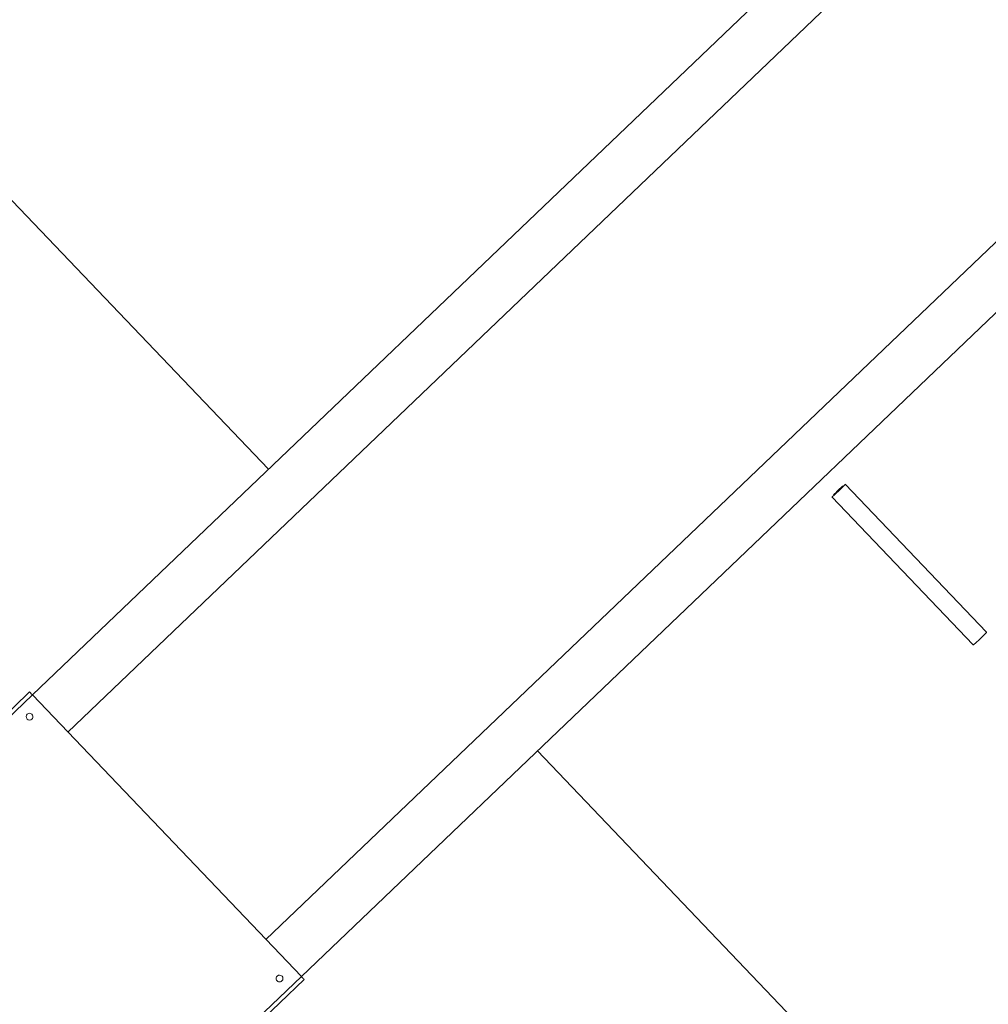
# Model space of a CAD drawing. Header units: metres. Extents: x 135583 to 135939, y 457896 to 458258.
# Tile 227 of 256: x 135771.22 to 135772.64, y 457944.91 to 457946.35. Entities that reach past the tile are written whole.
import ezdxf

# ---------------------------------------------------------------- set-up
doc = ezdxf.new("R2010")
doc.units = ezdxf.units.M
doc.layers.add('NIEUWE INSTALLATIE', color=250, linetype='Continuous', lineweight=0)

msp = doc.modelspace()

# ---------------------------------------------------------------- linework, layer by layer
at = {"layer": 'NIEUWE INSTALLATIE'}
for p, q in [((135772.6015, 457946.6656), (135771.24, 457945.3648)), ((135772.6533, 457946.6114), (135771.2918, 457945.3105)), ((135771.2918, 457945.3105), (135772.6533, 457946.6114)), ((135772.3122, 457946.3893), (135771.24, 457945.3648)), ((135770.988, 457946.3204), (135771.5856, 457945.695)), ((135771.582, 457945.0069), (135772.9434, 457946.3077)), ((135772.9434, 457946.3077), (135771.582, 457945.0069)), ((135771.6338, 457944.9526), (135772.9952, 457946.2535)), ((135771.6338, 457944.9526), (135772.7061, 457945.9771)), ((135772.6369, 457945.4566), (135772.4299, 457945.6733)), ((135772.4104, 457945.6547), (135772.6175, 457945.438)), ((135771.2359, 457945.3691), (135770.8744, 457945.0237)), ((135771.24, 457945.3648), (135770.8785, 457945.0193)), ((135771.24, 457945.3648), (135771.6338, 457944.9526)), ((135771.9794, 457945.2829), (135772.577, 457944.6574)), ((135771.6338, 457944.9526), (135771.2723, 457944.6072)), ((135771.2764, 457944.6029), (135771.6379, 457944.9483))]:
    msp.add_line(p, q, dxfattribs=at)
for centre, major_axis, ratio, start_param, end_param in [((135772.4202, 457945.664), (-0.00972, -0.00929), 0.042553, 6.283185, 9.424777), ((135772.4202, 457945.664), (-0.00972, -0.00929), 0.042553, 3.92699, 5.497787), ((135772.4202, 457945.664), (-0.00828, -0.00791), 0.042553, 4.18879, 5.235987), ((135772.4202, 457945.664), (-0.00828, -0.00791), 0.042553, 1.047197, 2.094395), ((135772.6272, 457945.4473), (-0.00972, -0.00929), 0.042553, 0, 3.141593), ((135771.24, 457945.3648), (-0.00414, 0.00434), 0.000001, 0, 1.570796), ((135771.2358, 457945.333), (-0.00499, -0.00032), 1, 5.410521, 8.552113), ((135771.2358, 457945.333), (-0.00487, -0.00112), 1, 2.108063, 5.249656), ((135771.6019, 457944.9498), (-0.00473, 0.00161), 1, 5.803194, 8.944787), ((135771.6019, 457944.9498), (-0.00473, 0.00161), 1, 2.661602, 5.803194), ((135771.6338, 457944.9526), (-0.00414, 0.00434), 0.000001, 1.570796, 3.141593)]:
    msp.add_ellipse(centre, major_axis=major_axis, ratio=ratio, start_param=start_param, end_param=end_param, dxfattribs=at)

doc.saveas('drawing.dxf')
